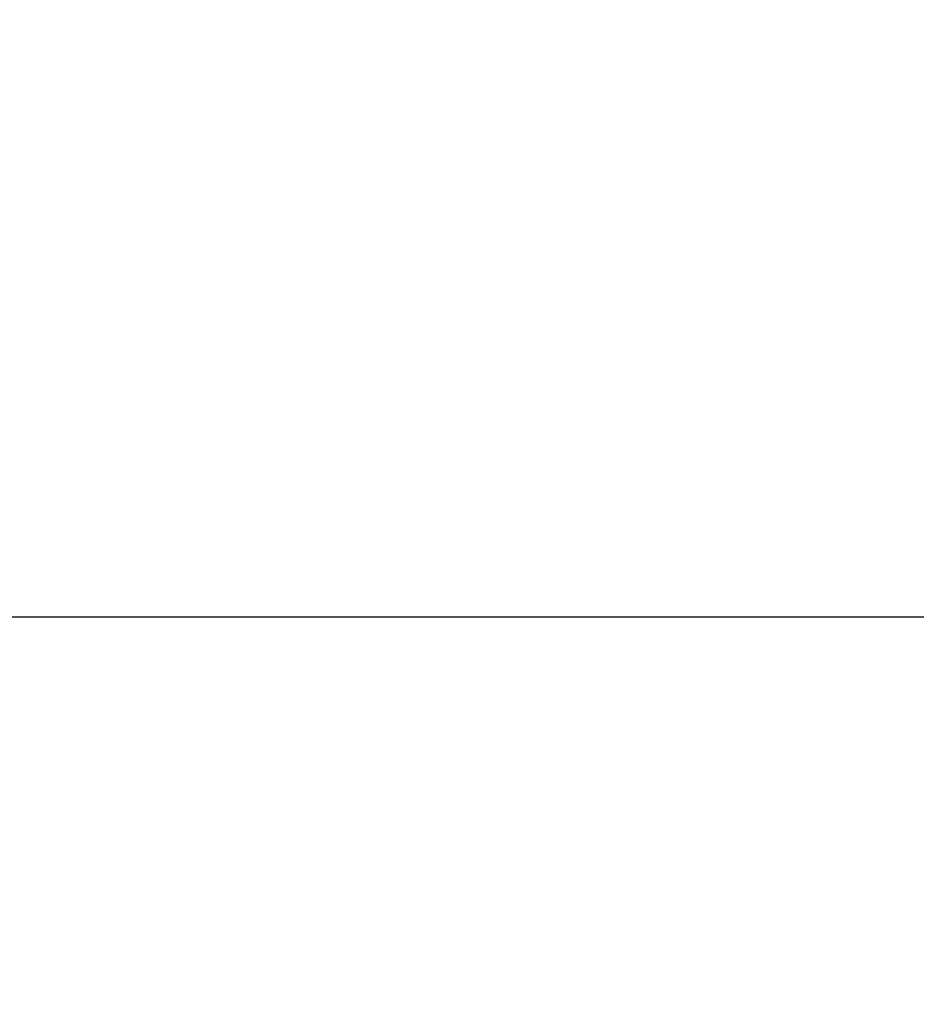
# Model space of a CAD drawing. Header units: inches. Extents: x 0.1 to 16.9, y 0.1 to 10.9.
# Tile 194 of 235: x 7.526 to 7.977, y 1.943 to 2.439. Entities that reach past the tile are written whole.
import ezdxf

# ---------------------------------------------------------------- set-up
doc = ezdxf.new("R2010")
doc.units = ezdxf.units.IN
doc.header["$MEASUREMENT"] = 0
doc.layers.add('FORMAT', color=7, linetype='Continuous')
doc.layers.add('LAYER1', color=7, linetype='Continuous', lineweight=100)
doc.styles.add('SLDTEXTSTYLE0', font='TXT', dxfattribs={"width": 0.75})
doc.dimstyles.new('SLDDIMSTYLE3', dxfattribs={"dimtxt": 0.125, "dimasz": 0.13, "dimexe": 0, "dimexo": 0.0625, "dimgap": 0.03125, "dimtad": 0, "dimtih": 1, "dimtoh": 1, "dimlfac": 15, "dimrnd": 1e-09, "dimzin": 4, "dimdsep": 46, "dimtxsty": 'SLDTEXTSTYLE0', "dimblk1": 'NONE', "dimblk2": 'NONE', "dimsah": 1, "dimcen": 0.09, "dimadec": 0, "dimazin": 1, "dimtfac": 1, "dimtofl": 0, "dimtmove": 0, "dimatfit": 3, "dimldrblk": 'NONE', "dimfxl": 0, "dimfrac": 2, "dimtolj": 1, "dimtzin": 12, "dimarcsym": 0})

# ---------------------------------------------------------------- blocks, each defined once
blk = doc.blocks.new('_D_13')
at = {"layer": 'LAYER1'}
blk.add_line((8.097, 2.08837), (8.097, 1.94347), dxfattribs=at)
blk = doc.blocks.new('_None')
blk = doc.blocks.new('_D_14')
at = {"layer": 'LAYER1'}
blk.add_line((8.897, 2.08837), (8.897, 1.94347), dxfattribs=at)
blk = doc.blocks.new('_D_15')
at = {"layer": 'LAYER1'}
blk.add_line((9.697, 2.08837), (9.697, 1.94347), dxfattribs=at)
blk = doc.blocks.new('_D_16')
at = {"layer": 'LAYER1'}
blk.add_line((10.497, 2.08837), (10.497, 1.94347), dxfattribs=at)
blk = doc.blocks.new('_D_17')
at = {"layer": 'LAYER1'}
blk.add_line((11.297, 2.08837), (11.297, 1.94347), dxfattribs=at)
blk = doc.blocks.new('_D_18')
at = {"layer": 'LAYER1'}
blk.add_line((12.097, 2.08837), (12.097, 1.94347), dxfattribs=at)

msp = doc.modelspace()

# ---------------------------------------------------------------- linework, layer by layer
at = {"color": 7, "linetype": 'Continuous'}
msp.add_line((5.697, 2.13837), (12.097, 2.13837), dxfattribs=at)

# ---------------------------------------------------------------- texts
at = {"layer": 'FORMAT', "insert": (7.30114, 2.43194), "char_height": 0.083333, "attachment_point": 2, "style": 'SLDTEXTSTYLE0'}
msp.add_mtext('[153-457]', dxfattribs=at)

# ---------------------------------------------------------------- dimensions: what is measured, and where the dimension line sits
at = {"layer": 'LAYER1'}
for feature_location, picture, middle in [((8.097, 2.13837), '_D_13', (8.097, 1.94347)), ((8.897, 2.13837), '_D_14', (8.897, 1.94347)), ((9.697, 2.13837), '_D_15', (9.697, 1.94347)), ((10.497, 2.13837), '_D_16', (10.497, 1.94347)), ((11.297, 2.13837), '_D_17', (11.297, 1.94347)), ((12.097, 2.13837), '_D_18', (12.097, 1.94347))]:
    dim = msp.add_ordinate_dim(feature_location=feature_location, offset=(0, -0.19491), dtype=1, origin=(6.497, 2.13837), dimstyle='SLDDIMSTYLE3', dxfattribs=at)
    dim.commit()
    dim.dimension.update_dxf_attribs({"geometry": picture, "text_midpoint": middle})

doc.saveas('drawing.dxf')
